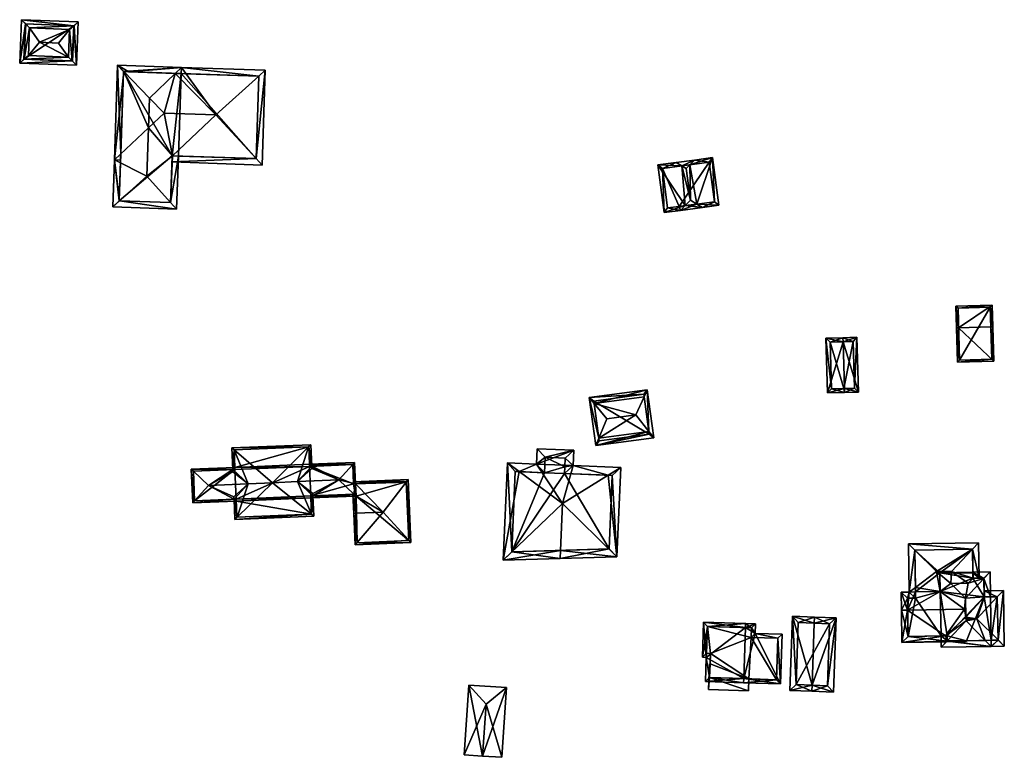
# Model space of a CAD drawing. Header units: inches. Extents: x 2528110 to 2532513, y 1151075 to 1152012.
# Tile 71 of 99: x 2532109 to 2532229, y 1151075 to 1151165. Entities that reach past the tile are written whole.
import ezdxf

# ---------------------------------------------------------------- set-up
doc = ezdxf.new("R2010")
doc.units = ezdxf.units.IN
doc.header["$MEASUREMENT"] = 0
doc.layers.add('Gebaeude Einzelhaus', color=10, linetype='Continuous')
doc.layers.add('Offenes Gebaeude', color=10, linetype='Continuous')

msp = doc.modelspace()

# ---------------------------------------------------------------- meshes
at = {"layer": 'Gebaeude Einzelhaus'}
mesh = msp.add_polyface(dxfattribs=at)
corners = [(2532115.345, 1151163.69, 384.051), (2532115.211, 1151160.33, 384.051), (2532115.691, 1151159.851, 383.915), (2532115.862, 1151164.131, 383.914), (2532116.215, 1151159.329, 383.766), (2532116.424, 1151164.609, 383.766), (2532109.289, 1151159.604, 383.766), (2532109.85, 1151160.082, 383.914), (2532110.368, 1151160.523, 384.051), (2532109.498, 1151164.884, 383.766), (2532110.02, 1151164.362, 383.915), (2532110.5, 1151163.883, 384.051), (2532111.689, 1151162.131, 384.715), (2532114.023, 1151162.039, 384.715), (2532115.735, 1151159.849, 383.903), (2532115.905, 1151164.129, 383.903), (2532115.692, 1151159.851, 383.915), (2532109.851, 1151160.082, 383.914), (2532109.978, 1151164.364, 383.903), (2532109.809, 1151160.084, 383.903), (2532115.905, 1151164.129, 378.061), (2532109.978, 1151164.364, 378.061), (2532109.809, 1151160.084, 378.061), (2532115.735, 1151159.849, 378.061)]
mesh.append_faces([[corners[k] for k in face] for face in [(17, 6, 19), (10, 18, 9), (9, 18, 6), (6, 18, 19), (3, 5, 15), (10, 9, 3), (3, 9, 5), (16, 14, 4), (16, 6, 17), (16, 4, 6), (4, 15, 5), (4, 14, 15), (13, 1, 0), (12, 11, 8), (12, 0, 11), (12, 13, 0), (13, 12, 1), (1, 12, 8), (7, 10, 6), (6, 10, 9), (8, 11, 7), (7, 11, 10), (3, 11, 0), (3, 10, 11), (5, 9, 3), (3, 9, 10), (7, 1, 8), (6, 2, 7), (7, 2, 1), (6, 4, 2), (3, 4, 5), (0, 2, 3), (3, 2, 4), (0, 1, 2)]], dxfattribs={"color": 13})
mesh.append_faces([[corners[k] for k in face] for face in [(20, 23, 22), (20, 22, 21), (15, 14, 20), (20, 14, 23), (14, 16, 23), (16, 22, 23), (16, 17, 22), (17, 19, 22), (19, 18, 22), (22, 18, 21), (18, 10, 21), (10, 3, 21), (21, 3, 20), (3, 15, 20)]], dxfattribs={"color": 41})
mesh = msp.add_polyface(dxfattribs=at)
corners = [(2532120.818, 1151147.795, 386.848), (2532124.76, 1151145.815, 388.453), (2532124.961, 1151151.698, 388.453), (2532121.425, 1151142.809, 387.159), (2532121.964, 1151158.555, 387.159), (2532125.085, 1151155.329, 388.453), (2532121.213, 1151159.331, 386.848), (2532120.623, 1151142.086, 386.848), (2532128.981, 1151159.065, 386.848), (2532128.226, 1151158.341, 387.159), (2532128.39, 1151141.82, 386.848), (2532127.667, 1151142.616, 387.168), (2532128.611, 1151148.278, 386.848), (2532127.913, 1151148.302, 387.146), (2532128.955, 1151158.316, 386.848), (2532121.593, 1151148.525, 387.148), (2532121.936, 1151158.556, 387.148), (2532121.398, 1151142.81, 387.148), (2532122.574, 1151158.534, 387.159), (2532121.95, 1151158.555, 387.154), (2532127.666, 1151142.596, 387.159), (2532127.863, 1151148.304, 387.167), (2532125.085, 1151155.328, 388.453), (2532126.864, 1151153.49, 389.189), (2532138.39, 1151157.994, 387.159), (2532139.191, 1151158.716, 386.848), (2532133.154, 1151153.275, 389.189), (2532138.073, 1151147.96, 387.148), (2532127.837, 1151147.554, 386.848), (2532138.796, 1151147.179, 386.848), (2532127.863, 1151148.304, 387.146), (2532121.567, 1151147.769, 386.848), (2532138.073, 1151147.955, 387.146), (2532138.416, 1151157.993, 387.148), (2532121.936, 1151158.556, 378.087), (2532128.955, 1151158.316, 378.087), (2532121.398, 1151142.81, 378.087), (2532127.666, 1151142.596, 378.087), (2532127.863, 1151148.304, 378.087), (2532128.611, 1151148.278, 378.087), (2532138.073, 1151147.955, 378.087), (2532138.416, 1151157.993, 378.087)]
mesh.append_faces([[corners[k] for k in face] for face in [(25, 33, 24), (32, 27, 29), (29, 27, 25), (25, 27, 33), (29, 28, 32), (32, 28, 13), (13, 28, 30), (15, 31, 0), (25, 24, 8), (8, 24, 9), (27, 24, 26), (27, 25, 24), (27, 29, 25), (15, 0, 31), (13, 23, 2), (13, 26, 23), (13, 27, 26), (30, 28, 13), (13, 28, 27), (27, 28, 29), (26, 9, 23), (23, 9, 22), (24, 8, 26), (26, 8, 9), (24, 25, 8), (22, 2, 23), (14, 9, 8), (10, 20, 11), (13, 11, 21), (13, 12, 11), (11, 12, 10), (17, 3, 7), (7, 3, 10), (10, 3, 20), (19, 16, 4), (4, 16, 6), (6, 18, 4), (6, 8, 18), (18, 8, 9), (0, 17, 7), (0, 15, 17), (0, 6, 15), (15, 6, 16), (14, 8, 9), (11, 13, 1), (1, 13, 2), (11, 12, 13), (11, 10, 12), (3, 11, 1), (3, 10, 11), (3, 7, 10), (8, 4, 9), (9, 4, 5), (8, 6, 4), (3, 0, 7), (0, 4, 6), (0, 2, 4), (4, 2, 5), (3, 1, 0), (0, 1, 2)]], dxfattribs={"color": 13})
mesh.append_faces([[corners[k] for k in face] for face in [(39, 35, 40), (40, 35, 41), (41, 14, 24), (24, 14, 9), (41, 35, 14), (24, 33, 41), (33, 27, 41), (41, 27, 40), (27, 32, 40), (13, 12, 32), (32, 12, 40), (40, 12, 39), (36, 38, 37), (38, 35, 39), (36, 34, 38), (38, 34, 35), (30, 13, 21), (30, 12, 13), (30, 38, 12), (12, 38, 39), (11, 30, 21), (11, 37, 30), (30, 37, 38), (11, 20, 37), (20, 3, 37), (37, 3, 36), (3, 17, 36), (15, 36, 17), (15, 34, 36), (15, 16, 34), (35, 9, 14), (18, 16, 19), (35, 34, 9), (9, 34, 18), (18, 34, 16)]], dxfattribs={"color": 41})
mesh = msp.add_polyface(dxfattribs=at)
corners = [(2532191.725, 1151142.427, 383.523), (2532192.429, 1151142.018, 383.233), (2532194.424, 1151142.283, 382.326), (2532193.653, 1151148.079, 382.326), (2532190.858, 1151147.203, 383.626), (2532191.431, 1151147.784, 383.335), (2532190.945, 1151142.881, 383.844), (2532190.428, 1151146.766, 383.844), (2532189.897, 1151147.075, 383.625), (2532189.193, 1151147.485, 383.335), (2532190.31, 1151142.238, 383.522), (2532187.745, 1151141.394, 382.326), (2532189.739, 1151141.659, 383.233), (2532186.973, 1151147.19, 382.326), (2532193.863, 1151142.713, 382.551), (2532193.223, 1151147.518, 382.551), (2532187.534, 1151146.76, 382.551), (2532188.175, 1151141.956, 382.552), (2532189.585, 1151142.141, 383.192), (2532189.585, 1151142.141, 376.606), (2532193.863, 1151142.713, 376.606), (2532193.223, 1151147.518, 376.606), (2532187.534, 1151146.76, 376.606), (2532188.175, 1151141.956, 376.606)]
mesh.append_faces([[corners[k] for k in face] for face in [(12, 10, 0), (12, 18, 10), (11, 17, 12), (12, 17, 18), (11, 16, 17), (16, 9, 8), (11, 13, 16), (16, 13, 9), (12, 0, 1), (4, 8, 5), (8, 9, 5), (5, 15, 4), (14, 1, 0), (14, 2, 1), (5, 3, 15), (15, 3, 14), (14, 3, 2), (10, 0, 6), (10, 1, 0), (10, 12, 1), (13, 8, 9), (8, 6, 7), (13, 10, 8), (8, 10, 6), (13, 11, 10), (10, 11, 12), (4, 8, 7), (4, 5, 8), (8, 5, 9), (0, 4, 6), (6, 4, 7), (0, 3, 4), (4, 3, 5), (0, 2, 3), (0, 1, 2)]], dxfattribs={"color": 13})
mesh.append_faces([[corners[k] for k in face] for face in [(19, 23, 22), (19, 22, 21), (19, 21, 20), (18, 17, 19), (19, 17, 23), (17, 16, 23), (23, 16, 22), (8, 22, 16), (4, 21, 8), (8, 21, 22), (4, 15, 21), (15, 14, 21), (21, 14, 20), (0, 19, 14), (14, 19, 20), (10, 18, 0), (0, 18, 19)]], dxfattribs={"color": 41})
mesh = msp.add_polyface(dxfattribs=at)
corners = [(2532223.604, 1151127.342, 382.666), (2532223.475, 1151123.155, 381.149), (2532227.89, 1151123.284, 381.149), (2532223.353, 1151127.335, 382.666), (2532227.519, 1151127.457, 382.666), (2532227.769, 1151127.464, 382.666), (2532227.691, 1151130.121, 381.623), (2532223.276, 1151129.993, 381.623), (2532227.633, 1151123.526, 381.239), (2532223.718, 1151123.413, 381.24), (2532227.449, 1151129.864, 381.721), (2532223.534, 1151129.75, 381.721), (2532227.633, 1151123.526, 374.321), (2532227.449, 1151129.864, 374.321), (2532223.534, 1151129.75, 374.321), (2532223.718, 1151123.413, 374.321)]
mesh.append_faces([[corners[k] for k in face] for face in [(0, 9, 3), (11, 0, 3), (7, 11, 3), (10, 11, 6), (6, 11, 7), (4, 10, 5), (8, 4, 5), (5, 10, 6), (2, 8, 5), (1, 9, 8), (3, 9, 1), (1, 8, 2), (0, 7, 3), (5, 6, 4), (4, 6, 0), (0, 6, 7), (0, 2, 4), (4, 2, 5), (3, 1, 0), (0, 1, 2)]], dxfattribs={"color": 13})
mesh.append_faces([[corners[k] for k in face] for face in [(13, 15, 14), (12, 15, 13), (8, 15, 12), (9, 15, 8), (14, 15, 0), (0, 15, 9), (11, 14, 0), (13, 14, 10), (10, 14, 11), (12, 13, 4), (4, 13, 10), (8, 12, 4)]], dxfattribs={"color": 41})
mesh = msp.add_polyface(dxfattribs=at)
corners = [(2532209.525, 1151125.644, 382.571), (2532211.421, 1151119.519, 381.813), (2532211.228, 1151126.193, 381.813), (2532209.69, 1151119.967, 382.571), (2532209.704, 1151119.469, 382.571), (2532209.51, 1151126.143, 382.571), (2532207.433, 1151126.083, 381.813), (2532207.626, 1151119.409, 381.813), (2532210.908, 1151120.004, 382.033), (2532208.111, 1151119.924, 381.995), (2532209.61, 1151119.965, 382.542), (2532210.743, 1151125.679, 382.033), (2532207.948, 1151125.598, 381.996), (2532209.61, 1151119.965, 374.405), (2532210.908, 1151120.004, 374.405), (2532210.743, 1151125.679, 374.405), (2532207.948, 1151125.598, 374.405), (2532208.111, 1151119.924, 374.405)]
mesh.append_faces([[corners[k] for k in face] for face in [(12, 9, 6), (6, 9, 7), (0, 12, 5), (11, 0, 5), (5, 12, 6), (8, 11, 2), (2, 11, 5), (1, 8, 2), (3, 8, 4), (4, 9, 10), (10, 3, 4), (7, 9, 4), (4, 8, 1), (0, 7, 3), (3, 7, 4), (0, 6, 7), (0, 5, 6), (0, 2, 5), (4, 1, 3), (3, 1, 0), (0, 1, 2)]], dxfattribs={"color": 13})
mesh.append_faces([[corners[k] for k in face] for face in [(13, 17, 16), (13, 16, 15), (13, 15, 14), (9, 17, 13), (9, 13, 10), (16, 17, 9), (12, 16, 9), (15, 16, 12), (0, 15, 12), (11, 15, 0), (14, 15, 8), (8, 15, 11), (13, 14, 8), (10, 13, 8), (10, 8, 3)]], dxfattribs={"color": 41})
mesh = msp.add_polyface(dxfattribs=at)
corners = [(2532185.873, 1151114.735, 382.42), (2532179.42, 1151113, 382.099), (2532186.483, 1151113.951, 382.099), (2532179.801, 1151113.919, 382.42), (2532184.321, 1151116.73, 383.236), (2532180.769, 1151116.251, 383.236), (2532178.631, 1151118.859, 382.099), (2532179.236, 1151118.122, 382.42), (2532185.694, 1151119.81, 382.099), (2532185.307, 1151118.941, 382.42), (2532179.849, 1151113.563, 382.286), (2532185.921, 1151114.38, 382.286), (2532185.265, 1151119.249, 382.297), (2532179.194, 1151118.43, 382.297), (2532185.921, 1151114.38, 373.887), (2532185.265, 1151119.249, 373.887), (2532179.194, 1151118.43, 373.887), (2532179.849, 1151113.563, 373.887)]
mesh.append_faces([[corners[k] for k in face] for face in [(12, 8, 9), (7, 6, 13), (13, 6, 12), (12, 6, 8), (2, 0, 8), (8, 0, 9), (6, 3, 1), (6, 7, 3), (2, 11, 0), (2, 1, 11), (11, 1, 10), (10, 1, 3), (9, 7, 4), (4, 7, 5), (9, 8, 7), (7, 8, 6), (0, 9, 4), (0, 8, 9), (0, 2, 8), (7, 3, 5), (7, 6, 3), (3, 6, 1), (3, 4, 5), (3, 0, 4), (3, 1, 0), (0, 1, 2)]], dxfattribs={"color": 13})
mesh.append_faces([[corners[k] for k in face] for face in [(14, 17, 16), (14, 16, 15), (11, 10, 14), (14, 10, 17), (3, 17, 10), (3, 16, 17), (3, 7, 16), (7, 13, 16), (13, 12, 16), (16, 12, 15), (0, 15, 9), (9, 15, 12), (0, 14, 15), (0, 11, 14)]], dxfattribs={"color": 41})
mesh = msp.add_polyface(dxfattribs=at)
corners = [(2532135.388, 1151106.481, 384.341), (2532130.351, 1151106.021, 384.249), (2532135.649, 1151106.242, 384.249), (2532130.591, 1151106.288, 384.344), (2532135.639, 1151106.491, 384.341), (2532132.273, 1151108.16, 385.008), (2532135.377, 1151106.746, 384.439), (2532137.099, 1151108.362, 385.008), (2532144.981, 1151107.146, 384.439), (2532148.149, 1151108.823, 385.008), (2532143.098, 1151108.612, 385.008), (2532144.992, 1151106.88, 384.341), (2532149.987, 1151107.09, 384.341), (2532144.753, 1151106.621, 384.249), (2532144.743, 1151106.87, 384.341), (2532150.125, 1151106.845, 384.249), (2532150.12, 1151106.964, 384.293), (2532150.241, 1151106.85, 384.249), (2532130.18, 1151110.12, 384.249), (2532130.44, 1151109.876, 384.343), (2532150.179, 1151108.34, 384.249), (2532150.07, 1151110.95, 384.249), (2532149.831, 1151110.686, 384.343), (2532135.238, 1151110.083, 384.341), (2532135.488, 1151110.093, 384.341), (2532135.478, 1151110.341, 384.249), (2532135.249, 1151109.819, 384.439), (2532144.59, 1151110.721, 384.249), (2532144.842, 1151110.481, 384.342), (2532144.594, 1151110.628, 384.284), (2532144.591, 1151110.471, 384.342), (2532144.853, 1151110.22, 384.439), (2532130.591, 1151106.281, 384.341), (2532149.93, 1151108.33, 384.343), (2532149.831, 1151110.69, 384.342), (2532130.44, 1151109.881, 384.342), (2532150.115, 1151107.095, 384.293), (2532156.656, 1151101.487, 381.536), (2532156.598, 1151108.859, 381.404), (2532156.361, 1151108.552, 381.536), (2532156.918, 1151101.2, 381.404), (2532153.541, 1151104.895, 383.111), (2532150.123, 1151100.916, 381.404), (2532150.213, 1151104.756, 383.111), (2532149.964, 1151104.746, 383.111), (2532150.179, 1151108.339, 381.516), (2532150.241, 1151106.85, 382.18), (2532149.92, 1151108.58, 381.404), (2532149.93, 1151108.33, 381.515), (2532150.125, 1151106.845, 382.18), (2532149.866, 1151107.085, 382.068), (2532150.115, 1151107.095, 382.068), (2532150.363, 1151101.176, 381.515), (2532156.658, 1151101.44, 381.516), (2532156.359, 1151108.599, 381.515), (2532135.388, 1151106.481, 384.439), (2532135.491, 1151104.003, 384.439), (2532135.758, 1151104.264, 384.527), (2532140.071, 1151108.485, 385.955), (2532135.409, 1151112.471, 384.525), (2532135.238, 1151110.083, 384.439), (2532135.129, 1151112.71, 384.439), (2532144.47, 1151112.849, 384.525), (2532144.733, 1151113.11, 384.439), (2532144.801, 1151104.643, 384.528), (2532145.095, 1151104.404, 384.439), (2532144.992, 1151106.88, 384.439), (2532144.842, 1151110.482, 384.439), (2532135.389, 1151112.47, 384.519), (2532135.488, 1151110.093, 384.519), (2532135.731, 1151104.263, 384.519), (2532135.639, 1151106.491, 384.519), (2532144.835, 1151104.644, 384.517), (2532144.743, 1151106.87, 384.517), (2532144.493, 1151112.85, 384.517), (2532144.591, 1151110.471, 384.518), (2532144.594, 1151110.628, 384.515), (2532135.478, 1151110.341, 374.777), (2532135.488, 1151110.093, 374.777), (2532130.44, 1151109.881, 374.777), (2532130.591, 1151106.281, 374.777), (2532135.639, 1151106.491, 374.777), (2532135.649, 1151106.242, 374.777), (2532144.753, 1151106.621, 374.777), (2532144.743, 1151106.87, 374.777), (2532150.115, 1151107.095, 374.777), (2532150.125, 1151106.845, 374.777), (2532150.179, 1151108.34, 374.777), (2532149.93, 1151108.33, 374.777), (2532149.92, 1151108.58, 375.79), (2532149.831, 1151110.69, 374.777), (2532144.591, 1151110.471, 374.777), (2532144.594, 1151110.628, 374.777), (2532144.59, 1151110.721, 374.777), (2532150.241, 1151106.85, 374.777), (2532150.363, 1151101.176, 374.777), (2532156.658, 1151101.44, 374.777), (2532156.359, 1151108.599, 374.777), (2532135.731, 1151104.263, 374.777), (2532144.835, 1151104.644, 374.777), (2532144.493, 1151112.85, 374.777), (2532135.389, 1151112.47, 374.777)]
mesh.append_faces([[corners[k] for k in face] for face in [(74, 62, 63), (76, 74, 67), (75, 76, 67), (67, 74, 63), (72, 73, 66), (64, 72, 65), (65, 72, 66), (57, 64, 56), (70, 57, 56), (56, 64, 65), (71, 70, 55), (55, 70, 56), (68, 69, 60), (59, 68, 61), (62, 59, 61), (63, 62, 61), (61, 68, 60), (66, 64, 65), (62, 67, 63), (66, 10, 64), (64, 10, 58), (58, 10, 62), (62, 10, 67), (67, 10, 31), (66, 8, 10), (57, 64, 58), (57, 56, 64), (64, 56, 65), (62, 59, 58), (62, 61, 59), (62, 63, 61), (55, 7, 6), (7, 60, 26), (7, 59, 60), (60, 59, 61), (7, 58, 59), (55, 57, 7), (7, 57, 58), (55, 56, 57), (50, 49, 44), (44, 49, 43), (50, 51, 49), (39, 54, 38), (38, 54, 47), (47, 54, 48), (37, 40, 53), (52, 53, 40), (42, 52, 40), (42, 44, 52), (52, 44, 43), (39, 38, 37), (37, 38, 40), (43, 49, 44), (44, 49, 50), (50, 49, 51), (43, 46, 49), (45, 47, 48), (45, 38, 47), (45, 39, 38), (43, 41, 46), (46, 41, 45), (45, 41, 39), (44, 42, 43), (43, 42, 41), (41, 42, 37), (37, 42, 40), (37, 39, 41), (40, 38, 37), (37, 38, 39), (29, 28, 30), (29, 34, 28), (16, 12, 36), (3, 18, 19), (18, 35, 19), (25, 23, 18), (18, 23, 35), (25, 24, 23), (34, 29, 27), (21, 22, 34), (21, 34, 27), (22, 20, 33), (22, 21, 20), (12, 16, 15), (13, 11, 12), (13, 14, 11), (13, 12, 15), (1, 3, 32), (3, 1, 18), (1, 0, 2), (2, 0, 4), (1, 32, 0), (9, 31, 10), (22, 28, 9), (9, 28, 31), (28, 29, 30), (22, 27, 28), (28, 27, 29), (22, 21, 27), (23, 5, 26), (26, 5, 7), (23, 19, 5), (23, 18, 19), (23, 25, 18), (23, 24, 25), (20, 16, 17), (20, 12, 16), (20, 9, 12), (20, 22, 9), (20, 21, 22), (19, 3, 5), (19, 18, 3), (3, 18, 1), (12, 15, 16), (16, 15, 17), (12, 11, 15), (15, 11, 13), (13, 11, 14), (12, 9, 11), (11, 9, 8), (8, 9, 10), (5, 6, 7), (3, 0, 5), (5, 0, 6), (0, 2, 4), (3, 1, 0), (0, 1, 2)]], dxfattribs={"color": 13})
mesh.append_faces([[corners[k] for k in face] for face in [(82, 99, 98), (82, 83, 99), (93, 77, 100), (100, 77, 101), (69, 24, 60), (60, 24, 23), (68, 25, 69), (69, 25, 24), (68, 101, 25), (25, 101, 77), (68, 59, 101), (59, 62, 101), (101, 62, 100), (62, 74, 100), (76, 27, 74), (74, 27, 100), (100, 27, 93), (76, 29, 27), (75, 30, 76), (76, 30, 29), (28, 30, 67), (67, 30, 75), (28, 67, 31), (8, 66, 11), (73, 14, 66), (66, 14, 11), (72, 13, 73), (73, 13, 14), (72, 99, 13), (13, 99, 83), (72, 64, 99), (64, 98, 99), (64, 57, 98), (57, 70, 98), (71, 2, 70), (70, 2, 98), (98, 2, 82), (71, 4, 2), (55, 4, 71), (55, 0, 4), (55, 6, 0), (26, 60, 23), (86, 94, 95), (95, 94, 96), (96, 94, 97), (97, 94, 87), (54, 87, 45), (54, 97, 87), (39, 97, 54), (37, 96, 39), (39, 96, 97), (37, 53, 96), (53, 52, 96), (96, 52, 95), (49, 52, 43), (49, 86, 52), (52, 86, 95), (88, 91, 90), (91, 93, 92), (91, 77, 93), (91, 78, 77), (78, 80, 79), (91, 81, 78), (78, 81, 80), (81, 83, 82), (88, 84, 91), (91, 84, 81), (81, 84, 83), (86, 85, 94), (94, 85, 87), (87, 85, 88), (88, 85, 84), (30, 91, 29), (29, 91, 92), (29, 92, 27), (27, 92, 93), (28, 91, 30), (28, 90, 91), (28, 34, 90), (89, 90, 34), (89, 88, 90), (22, 89, 34), (48, 22, 33), (48, 89, 22), (48, 88, 89), (45, 48, 20), (20, 48, 33), (45, 87, 48), (48, 87, 88), (45, 20, 46), (46, 20, 17), (17, 15, 46), (46, 15, 49), (51, 49, 36), (36, 49, 15), (51, 86, 49), (51, 85, 86), (16, 36, 15), (12, 51, 36), (12, 85, 51), (11, 85, 12), (11, 84, 85), (11, 14, 84), (13, 84, 14), (13, 83, 84), (4, 81, 2), (2, 81, 82), (0, 81, 4), (32, 80, 0), (0, 80, 81), (19, 79, 32), (32, 79, 80), (19, 35, 79), (19, 32, 3), (23, 79, 35), (23, 78, 79), (23, 24, 78), (25, 78, 24), (25, 77, 78)]], dxfattribs={"color": 41})
mesh = msp.add_polyface(dxfattribs=at)
corners = [(2532176.668, 1151110.558, 382.044), (2532175.365, 1151105.939, 384.746), (2532180.939, 1151109.38, 382.623), (2532172.219, 1151110.743, 382.044), (2532170.095, 1151109.83, 382.622), (2532182.459, 1151110.318, 382.044), (2532176.745, 1151112.429, 380.961), (2532172.296, 1151112.613, 380.961), (2532168.66, 1151110.89, 382.044), (2532175.129, 1151100.241, 384.746), (2532168.169, 1151099.044, 382.044), (2532175.088, 1151099.24, 384.746), (2532182.008, 1151099.435, 382.044), (2532175.705, 1151111.471, 381.54), (2532175.668, 1151110.429, 382.143), (2532175.628, 1151109.6, 382.623), (2532173.254, 1151111.573, 381.539), (2532173.176, 1151109.703, 382.622), (2532169.213, 1151100.074, 382.436), (2532169.618, 1151109.85, 382.435), (2532181.048, 1151100.409, 382.435), (2532181.419, 1151109.36, 382.435), (2532175.668, 1151110.429, 373.909), (2532175.705, 1151111.471, 373.909), (2532173.254, 1151111.573, 373.909), (2532173.176, 1151109.703, 373.909), (2532169.618, 1151109.85, 373.909), (2532169.213, 1151100.074, 373.909), (2532181.048, 1151100.409, 373.909), (2532181.419, 1151109.36, 373.909), (2532175.628, 1151109.6, 373.909)]
mesh.append_faces([[corners[k] for k in face] for face in [(21, 2, 5), (20, 21, 12), (12, 21, 5), (9, 20, 11), (18, 9, 11), (11, 20, 12), (10, 18, 11), (19, 18, 8), (4, 19, 8), (8, 18, 10), (17, 4, 3), (16, 17, 3), (3, 4, 8), (7, 16, 3), (13, 16, 6), (6, 16, 7), (2, 15, 0), (0, 15, 14), (14, 13, 0), (5, 2, 0), (0, 13, 6), (9, 12, 1), (1, 12, 2), (2, 12, 5), (9, 11, 12), (8, 10, 4), (4, 10, 1), (1, 10, 9), (9, 10, 11), (4, 3, 8), (3, 6, 7), (3, 0, 6), (0, 2, 5), (4, 1, 3), (3, 1, 0), (0, 1, 2)]], dxfattribs={"color": 13})
mesh.append_faces([[corners[k] for k in face] for face in [(28, 30, 29), (27, 30, 28), (25, 30, 27), (25, 27, 26), (22, 30, 25), (22, 25, 24), (22, 24, 23), (14, 30, 22), (15, 30, 14), (29, 30, 2), (2, 30, 15), (21, 29, 2), (28, 29, 20), (20, 29, 21), (27, 28, 9), (9, 28, 20), (18, 27, 9), (26, 27, 19), (19, 27, 18), (25, 26, 4), (4, 26, 19), (17, 25, 4), (24, 25, 16), (16, 25, 17), (23, 24, 16), (13, 23, 16), (22, 23, 13), (14, 22, 13)]], dxfattribs={"color": 41})
mesh = msp.add_polyface(dxfattribs=at)
corners = [(2532226.689, 1151096.829, 379.343), (2532227.477, 1151094.579, 378.929), (2532227.425, 1151097.625, 378.929), (2532226.76, 1151094.567, 379.325), (2532224.454, 1151094.414, 380.601), (2532224.493, 1151092.116, 380.601), (2532227.58, 1151088.539, 378.929), (2532227.567, 1151089.289, 378.929), (2532226.849, 1151089.277, 379.326), (2532222.216, 1151089.214, 379.335), (2532221.484, 1151088.435, 378.929), (2532224.501, 1151091.646, 380.601), (2532225.336, 1151097.488, 378.982), (2532225.344, 1151096.84, 379.325), (2532225.355, 1151096.84, 379.325), (2532224.781, 1151096.24, 379.638), (2532222.654, 1151096.204, 379.638), (2532225.334, 1151097.589, 378.929), (2532222.012, 1151089.842, 379.229), (2532224.308, 1151093.077, 380.509), (2532221.369, 1151095.225, 378.929), (2532221.46, 1151089.832, 378.929), (2532222.216, 1151089.198, 379.326), (2532226.726, 1151094.566, 379.344), (2532226.688, 1151096.863, 379.325), (2532222.209, 1151089.845, 379.337), (2532218.261, 1151100.265, 379.33), (2532217.599, 1151095.16, 378.929), (2532218.339, 1151095.715, 379.33), (2532217.499, 1151101.019, 378.929), (2532220.91, 1151097.646, 380.725), (2532222.726, 1151097.676, 380.725), (2532218.348, 1151095.173, 378.929), (2532226.094, 1151096.853, 378.929), (2532226.021, 1151101.164, 378.929), (2532225.284, 1151100.384, 379.331), (2532225.336, 1151097.488, 379.329), (2532225.344, 1151096.84, 379.331), (2532225.284, 1151100.401, 379.322), (2532218.261, 1151100.281, 379.322), (2532228.4, 1151089.324, 379.337), (2532229.163, 1151088.565, 378.929), (2532225.806, 1151091.904, 380.725), (2532224.725, 1151091.885, 380.725), (2532229.048, 1151095.355, 378.929), (2532228.31, 1151094.57, 379.338), (2532226.714, 1151095.315, 378.929), (2532226.726, 1151094.566, 379.325), (2532228.4, 1151089.303, 379.326), (2532228.31, 1151094.593, 379.325), (2532217.384, 1151092.959, 380.509), (2532216.596, 1151095.144, 378.929), (2532216.634, 1151092.946, 380.509), (2532216.7, 1151089.001, 378.929), (2532222.216, 1151089.198, 378.97), (2532224.544, 1151089.135, 378.929), (2532224.542, 1151089.237, 378.97), (2532222.209, 1151089.845, 379.229), (2532218.361, 1151094.425, 379.467), (2532217.359, 1151094.408, 379.467), (2532217.438, 1151089.764, 379.229), (2532222.209, 1151089.845, 372.364), (2532221.46, 1151089.832, 372.364), (2532222.216, 1151089.198, 372.364), (2532224.542, 1151089.237, 372.364), (2532227.567, 1151089.289, 372.364), (2532226.726, 1151094.566, 372.364), (2532227.477, 1151094.579, 372.364), (2532226.714, 1151095.315, 374.674), (2532226.714, 1151095.315, 374.634), (2532226.688, 1151096.863, 372.364), (2532225.344, 1151096.84, 372.364), (2532225.334, 1151097.589, 372.605), (2532225.336, 1151097.488, 372.364), (2532225.334, 1151097.589, 372.364), (2532225.334, 1151097.589, 372.607), (2532221.33, 1151097.521, 372.364), (2532221.369, 1151095.225, 372.364), (2532225.284, 1151100.401, 372.364), (2532218.261, 1151100.281, 372.364), (2532218.348, 1151095.173, 372.364), (2532228.4, 1151089.303, 372.364), (2532228.31, 1151094.593, 372.364), (2532218.361, 1151094.425, 372.364), (2532217.359, 1151094.408, 372.364), (2532217.438, 1151089.764, 372.364)]
mesh.append_faces([[corners[k] for k in face] for face in [(60, 52, 50), (60, 53, 52), (57, 54, 18), (18, 54, 60), (60, 54, 53), (53, 54, 55), (55, 54, 56), (27, 59, 51), (51, 59, 52), (52, 59, 50), (27, 58, 59), (27, 32, 58), (50, 18, 19), (18, 54, 57), (54, 55, 56), (50, 53, 18), (18, 53, 54), (54, 53, 55), (50, 52, 53), (27, 50, 32), (32, 50, 20), (20, 50, 19), (27, 51, 50), (50, 51, 52), (44, 45, 49), (3, 46, 49), (49, 46, 44), (3, 47, 46), (48, 40, 41), (45, 44, 40), (40, 44, 41), (6, 48, 41), (6, 8, 48), (3, 46, 47), (3, 45, 46), (46, 45, 44), (43, 42, 5), (5, 42, 3), (3, 42, 45), (40, 45, 42), (41, 44, 40), (40, 44, 45), (5, 11, 43), (8, 42, 11), (11, 42, 43), (8, 40, 42), (8, 6, 40), (40, 6, 41), (29, 39, 26), (35, 38, 34), (34, 38, 29), (29, 38, 39), (33, 35, 34), (37, 36, 14), (14, 36, 33), (33, 36, 35), (28, 27, 26), (26, 27, 29), (27, 28, 32), (35, 30, 31), (35, 26, 30), (35, 29, 26), (35, 34, 29), (14, 31, 15), (33, 35, 14), (14, 35, 31), (33, 34, 35), (31, 16, 15), (20, 28, 32), (32, 28, 27), (31, 30, 16), (16, 30, 20), (20, 30, 28), (26, 28, 30), (29, 27, 26), (26, 27, 28), (12, 14, 13), (12, 24, 14), (9, 22, 10), (9, 18, 25), (10, 21, 9), (9, 21, 18), (17, 24, 12), (24, 2, 0), (24, 17, 2), (0, 3, 23), (0, 1, 3), (0, 2, 1), (6, 22, 8), (6, 10, 22), (6, 8, 7), (9, 21, 10), (9, 18, 21), (19, 4, 20), (20, 4, 16), (18, 5, 19), (19, 5, 4), (9, 11, 18), (18, 11, 5), (12, 0, 17), (17, 0, 2), (0, 15, 4), (4, 15, 16), (12, 14, 0), (0, 14, 15), (12, 13, 14), (9, 8, 11), (9, 6, 8), (9, 10, 6), (6, 7, 8), (3, 4, 5), (3, 0, 4), (3, 1, 0), (0, 1, 2)]], dxfattribs={"color": 13})
mesh.append_faces([[corners[k] for k in face] for face in [(77, 83, 80), (83, 85, 84), (77, 62, 83), (83, 62, 85), (60, 21, 18), (60, 85, 21), (21, 85, 62), (60, 84, 85), (50, 59, 60), (60, 59, 84), (59, 58, 84), (84, 58, 83), (58, 32, 83), (83, 32, 80), (65, 82, 81), (65, 67, 82), (66, 69, 68), (49, 1, 3), (49, 82, 1), (1, 82, 67), (49, 45, 82), (45, 81, 82), (45, 40, 81), (40, 48, 81), (8, 7, 48), (48, 7, 81), (81, 7, 65), (79, 76, 80), (80, 76, 77), (79, 78, 76), (76, 78, 74), (26, 39, 79), (32, 79, 80), (32, 28, 79), (79, 28, 26), (39, 38, 79), (79, 38, 78), (72, 78, 75), (75, 78, 38), (72, 74, 78), (38, 35, 75), (36, 17, 35), (35, 17, 75), (36, 12, 17), (37, 13, 36), (36, 13, 12), (14, 13, 37), (77, 61, 62), (61, 64, 63), (77, 66, 61), (61, 66, 64), (64, 66, 65), (65, 66, 67), (76, 71, 77), (77, 71, 66), (66, 71, 70), (76, 73, 71), (76, 74, 73), (13, 71, 12), (12, 71, 73), (12, 75, 17), (12, 73, 75), (75, 73, 72), (72, 73, 74), (14, 71, 13), (24, 70, 14), (14, 70, 71), (69, 70, 24), (69, 66, 70), (68, 24, 0), (68, 69, 24), (47, 0, 23), (47, 68, 0), (47, 66, 68), (3, 47, 23), (3, 1, 47), (47, 1, 66), (66, 1, 67), (7, 64, 65), (64, 54, 63), (7, 8, 64), (64, 8, 54), (54, 8, 22), (22, 61, 54), (54, 61, 63), (22, 9, 61), (9, 57, 61), (9, 25, 57), (18, 57, 25), (18, 21, 57), (57, 21, 61), (61, 21, 62)]], dxfattribs={"color": 41})
mesh = msp.add_polyface(dxfattribs=at)
corners = [(2532197.44, 1151084.61, 382.181), (2532197.424, 1151084.11, 382.181), (2532201.903, 1151083.965, 378.958), (2532198.846, 1151090.128, 381.299), (2532202.099, 1151090.023, 378.958), (2532197.642, 1151090.835, 382.181), (2532198.885, 1151091.295, 381.299), (2532197.658, 1151091.335, 382.181), (2532192.543, 1151091.5, 378.484), (2532192.87, 1151087.201, 378.821), (2532192.404, 1151087.216, 378.484), (2532192.775, 1151084.26, 378.821), (2532198.369, 1151090.811, 381.658), (2532193.026, 1151090.984, 378.845), (2532192.92, 1151087.699, 378.845), (2532193.291, 1151084.744, 379.182), (2532193.386, 1151087.685, 379.182), (2532201.419, 1151084.481, 379.318), (2532201.583, 1151089.539, 379.318), (2532198.33, 1151089.644, 381.659), (2532198.33, 1151089.644, 372.031), (2532201.583, 1151089.539, 372.031), (2532198.369, 1151090.811, 372.031), (2532193.026, 1151090.984, 372.031), (2532192.92, 1151087.699, 372.031), (2532193.386, 1151087.685, 372.031), (2532193.346, 1151086.431, 378.834), (2532193.346, 1151086.431, 372.031), (2532193.291, 1151084.744, 378.834), (2532198.053, 1151084.59, 378.834), (2532201.419, 1151084.481, 372.031), (2532198.053, 1151084.59, 372.031), (2532193.291, 1151084.744, 372.031)]
mesh.append_faces([[corners[k] for k in face] for face in [(19, 12, 3), (18, 19, 3), (4, 18, 3), (2, 17, 18), (2, 18, 4), (0, 17, 1), (15, 0, 1), (1, 17, 2), (11, 15, 1), (16, 15, 9), (14, 16, 9), (9, 15, 11), (13, 14, 10), (10, 14, 9), (8, 13, 10), (5, 13, 7), (12, 5, 7), (7, 13, 8), (3, 12, 6), (6, 12, 7), (0, 11, 1), (5, 9, 0), (0, 9, 11), (5, 8, 9), (9, 8, 10), (5, 7, 8), (5, 6, 7), (0, 3, 5), (5, 3, 6), (0, 2, 3), (3, 2, 4), (0, 1, 2)]], dxfattribs={"color": 13})
mesh.append_faces([[corners[k] for k in face] for face in [(20, 23, 22), (20, 25, 23), (23, 25, 24), (20, 31, 25), (25, 31, 27), (27, 31, 32), (20, 30, 31), (20, 21, 30), (18, 17, 21), (21, 17, 30), (30, 29, 31), (29, 15, 28), (29, 0, 15), (30, 17, 29), (29, 17, 0), (15, 26, 28), (26, 25, 27), (15, 16, 26), (26, 16, 25), (16, 14, 25), (25, 14, 24), (14, 13, 24), (24, 13, 23), (13, 22, 23), (5, 12, 13), (13, 12, 22), (12, 20, 22), (12, 19, 20), (19, 18, 20), (20, 18, 21)]], dxfattribs={"color": 41})
mesh = msp.add_polyface(dxfattribs=at)
corners = [(2532205.752, 1151083.821, 379.783), (2532208.353, 1151082.978, 378.739), (2532208.673, 1151092.021, 378.739), (2532205.725, 1151083.071, 379.783), (2532206.018, 1151091.366, 379.783), (2532206.045, 1151092.115, 379.783), (2532203.361, 1151092.21, 378.739), (2532203.041, 1151083.166, 378.739), (2532207.63, 1151083.754, 379.037), (2532207.896, 1151091.299, 379.037), (2532204.085, 1151091.434, 379.031), (2532203.818, 1151083.89, 379.031), (2532207.896, 1151091.299, 372.305), (2532204.085, 1151091.434, 372.305), (2532203.818, 1151083.89, 372.305), (2532207.63, 1151083.754, 372.305)]
mesh.append_faces([[corners[k] for k in face] for face in [(0, 8, 3), (11, 0, 3), (7, 11, 3), (10, 11, 6), (6, 11, 7), (4, 10, 5), (9, 4, 5), (5, 10, 6), (2, 8, 9), (2, 9, 5), (3, 8, 1), (1, 8, 2), (0, 7, 3), (5, 6, 4), (4, 6, 0), (0, 6, 7), (0, 2, 4), (4, 2, 5), (3, 1, 0), (0, 1, 2)]], dxfattribs={"color": 13})
mesh.append_faces([[corners[k] for k in face] for face in [(12, 15, 14), (12, 14, 13), (9, 15, 12), (8, 15, 9), (14, 15, 0), (0, 15, 8), (11, 14, 0), (13, 14, 10), (10, 14, 11), (12, 13, 4), (4, 13, 10), (9, 12, 4)]], dxfattribs={"color": 41})
mesh = msp.add_polyface(dxfattribs=at)
corners = [(2532193.291, 1151084.744, 378.834), (2532193.164, 1151083.28, 378.834), (2532198.006, 1151083.123, 378.834), (2532193.265, 1151086.434, 378.834), (2532198.053, 1151084.59, 378.834), (2532193.346, 1151086.431, 378.834), (2532198.006, 1151083.123, 372.031), (2532193.164, 1151083.28, 372.031), (2532198.053, 1151084.59, 372.031), (2532193.265, 1151086.434, 372.031), (2532193.346, 1151086.431, 372.031), (2532193.291, 1151084.744, 372.031)]
mesh.append_faces([[corners[k] for k in face] for face in [(3, 0, 5), (0, 2, 4), (3, 1, 0), (0, 1, 2)]], dxfattribs={"color": 13})
mesh.append_faces([[corners[k] for k in face] for face in [(6, 11, 8), (11, 9, 10), (6, 7, 11), (11, 7, 9), (1, 3, 7), (7, 3, 9), (9, 5, 10), (9, 3, 5), (6, 8, 2), (2, 8, 4), (2, 1, 6), (6, 1, 7)]], dxfattribs={"color": 41})
at = {"layer": 'Offenes Gebaeude'}
mesh = msp.add_polyface(dxfattribs=at)
corners = [(2532168.561, 1151083.518, 376.424), (2532166.065, 1151081.49, 377.452), (2532167.981, 1151075.029, 376.424), (2532165.635, 1151075.189, 377.452), (2532163.978, 1151083.83, 376.424), (2532163.398, 1151075.342, 376.424), (2532168.561, 1151083.518, 376.324), (2532167.981, 1151075.029, 376.324), (2532163.978, 1151083.83, 376.324), (2532163.398, 1151075.342, 376.324), (2532165.635, 1151075.189, 377.352)]
mesh.append_faces([[corners[k] for k in face] for face in [(3, 1, 5), (5, 1, 4), (4, 1, 0), (2, 1, 3), (0, 1, 2)]], dxfattribs={"color": 13})
mesh.append_faces([[corners[k] for k in face] for face in [(8, 10, 9), (6, 10, 8), (7, 10, 6), (9, 10, 5), (5, 10, 3), (2, 10, 7), (3, 10, 2), (8, 9, 4), (4, 9, 5), (6, 8, 0), (0, 8, 4), (7, 6, 2), (2, 6, 0)]], dxfattribs={"color": 41})

doc.saveas('drawing.dxf')
